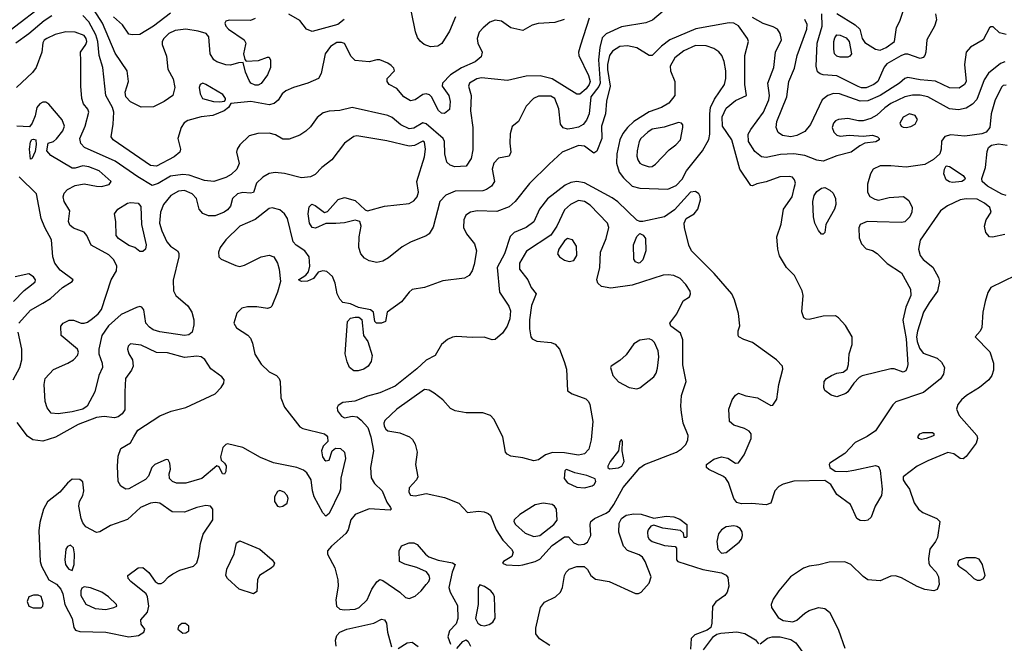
# Model space of a CAD drawing. Extents: x 1173029 to 1307123, y 522559 to 678521.
# Tile 143 of 256: x 1231855 to 1238252, y 547663 to 551717. Entities that reach past the tile are written whole.
import ezdxf

# ---------------------------------------------------------------- set-up
doc = ezdxf.new("R2010")
doc.units = 0

msp = doc.modelspace()

# ---------------------------------------------------------------- linework, layer by layer
at = {"layer": '0CON10XD'}
for points in [[(1232025.4, 551824.6), (1231794.1, 551645.9)], [(1233385, 551724.2), (1233355, 551711.1), (1233215, 551713.8), (1233195, 551706.2), (1233188.8, 551695), (1233193.3, 551675), (1233211.2, 551655), (1233313.8, 551585), (1233323.8, 551565), (1233322, 551555), (1233309.2, 551495), (1233317.5, 551457.5), (1233327.5, 551447.5), (1233407.6, 551452.4), (1233465, 551473.8), (1233475, 551473.3), (1233484.2, 551454.2), (1233484.3, 551405), (1233465, 551358), (1233425, 551301.1), (1233405, 551290.7), (1233385, 551290.9), (1233357.8, 551305), (1233345, 551322.5), (1233323.1, 551375), (1233307.5, 551437.5), (1233276.2, 551436.2), (1233225, 551422.2), (1233195, 551422.7), (1233135, 551441.9), (1233116.2, 551456.2), (1233093.5, 551495), (1233084.5, 551604.5), (1233066.5, 551626.5), (1233015, 551643.2), (1232935, 551655.3), (1232865, 551646.2), (1232825, 551628.1), (1232791.2, 551595), (1232781.6, 551575), (1232781.1, 551555), (1232809.1, 551479.1), (1232817.5, 551395), (1232852.8, 551332.8), (1232862.5, 551275), (1232850.6, 551225), (1232794.4, 551185), (1232725, 551151.2), (1232645, 551148.2), (1232575, 551183.5), (1232543.8, 551215), (1232541.2, 551245), (1232561.9, 551315), (1232552.7, 551385), (1232475, 551498.9), (1232392.6, 551695), (1232318.7, 551808.7)], [(1232065, 551741.8), (1232015, 551708.8), (1231915, 551624.1), (1231829.1, 551565)], [(1235392.7, 551717.3), (1235331.1, 551698.9), (1235222.5, 551692.5), (1235185, 551681.5), (1235125, 551646), (1235045, 551664.6), (1234985, 551706.9), (1234945, 551714.2), (1234909, 551701), (1234865.7, 551664.3), (1234840.4, 551635), (1234826.6, 551595), (1234830.9, 551565), (1234860, 551505), (1234852.7, 551475), (1234815, 551441.8), (1234726.5, 551403.5), (1234655, 551358.5), (1234601.1, 551305), (1234599.4, 551285), (1234643.3, 551225), (1234652.9, 551185), (1234647.9, 551132.1), (1234615, 551107.1), (1234595, 551109.4), (1234575, 551125.8), (1234530, 551215), (1234517.4, 551227.4), (1234495, 551233.8), (1234475, 551230.8), (1234425, 551195.4), (1234395, 551190.3), (1234351.8, 551215), (1234305, 551268.6), (1234256.1, 551296.1), (1234242.5, 551315), (1234242.5, 551335), (1234291.2, 551385), (1234285, 551402.5), (1234269.5, 551419.5), (1234247.5, 551435), (1234195, 551456.7), (1234175, 551456.7), (1234125, 551442), (1234035, 551450.9), (1234007.7, 551477.8), (1233965, 551561.1), (1233945, 551569.6), (1233915, 551567.8), (1233875, 551541.8), (1233840, 551495), (1233812.7, 551367.3), (1233795.9, 551334.1), (1233726.4, 551303.6), (1233633.1, 551276.9), (1233585, 551253.3), (1233561.1, 551235), (1233535.3, 551194.7), (1233508.1, 551171.9), (1233475, 551163.3), (1233356, 551184), (1233227.5, 551172.5), (1233211.2, 551145), (1233183.3, 551125), (1233110, 551095), (1233035, 551085.4), (1232948.1, 551061.9), (1232924, 551046), (1232903.6, 551015), (1232882.5, 550945), (1232900.6, 550875), (1232895.7, 550855), (1232859.4, 550825), (1232745, 550764.7), (1232705, 550770), (1232462.5, 550935), (1232448.6, 550955), (1232462.2, 551037.8), (1232466.5, 551115), (1232457.1, 551145), (1232413.8, 551225), (1232395.3, 551405), (1232372.5, 551485), (1232363, 551575), (1232348.9, 551618.9), (1232305, 551702), (1232265, 551744)], [(1232585, 551618), (1232565, 551623.8), (1232522.7, 551682.7), (1232465, 551734.6)], [(1232835, 551758.8), (1232725, 551675.5), (1232635, 551621.4), (1232585, 551618)], [(1236035, 551772.5), (1235966.7, 551713.3), (1235922.7, 551697.3), (1235765, 551670), (1235665, 551625.8), (1235640.2, 551599.8), (1235623.2, 551536.8), (1235615.2, 551455), (1235627.4, 551305), (1235618.4, 551281.6), (1235566.1, 551215), (1235554.5, 551105), (1235536.6, 551063.4), (1235515, 551036.5), (1235485, 551019.2), (1235445, 551008.9), (1235415, 551005.5), (1235385, 551014.4), (1235367.6, 551037.6), (1235357.4, 551137.4), (1235331.4, 551205), (1235305, 551220), (1235225, 551220.5), (1235192.5, 551205), (1235146.3, 551153.7), (1235096, 551055), (1235055, 551023.3), (1235041.1, 550975), (1235038.9, 550915), (1235045.6, 550855), (1235035, 550830), (1234965, 550815.7), (1234934.5, 550785), (1234925.4, 550745), (1234940.4, 550665), (1234920.5, 550635), (1234888, 550612), (1234865, 550603.5), (1234685, 550601.6), (1234624.2, 550575.8), (1234585.4, 550534.6), (1234541.1, 550368.9), (1234515, 550325.5), (1234495, 550311.1), (1234395, 550270.7), (1234339, 550241), (1234251.9, 550168.1), (1234215, 550146.7), (1234175, 550139.4), (1234125, 550148.9), (1234095, 550166.9), (1234070.6, 550195), (1234059.5, 550235), (1234060.5, 550305), (1234074, 550375), (1234064, 550404), (1234035, 550414), (1233964.4, 550395.6), (1233908.1, 550391.9), (1233845, 550391.2), (1233777.6, 550362.4), (1233755, 550366.7), (1233738.5, 550395), (1233729.6, 550455), (1233735, 550500), (1233753, 550517), (1233775, 550508.1), (1233836.1, 550463.9), (1233855, 550470), (1233925, 550548.5), (1233965, 550561.9), (1234035, 550542), (1234100.5, 550480.5), (1234115, 550473.3), (1234224.6, 550505.4), (1234385, 550522.1), (1234415, 550538.5), (1234437.5, 550565), (1234445.5, 550595), (1234434.6, 550665.4), (1234485.4, 550825), (1234491.2, 550875), (1234485, 550920), (1234475, 550926.9), (1234420.7, 550899.3), (1234385, 550895.4), (1234239.8, 550929.8), (1234045, 550961.4), (1234025, 550957.1), (1233965, 550914.3), (1233882, 550805), (1233817.8, 550755), (1233775, 550710.8), (1233745, 550695.6), (1233685, 550688.1), (1233575, 550717.3), (1233515, 550722.9), (1233475, 550717.6), (1233435, 550693.5), (1233394.5, 550655), (1233375, 550594), (1233355, 550588.6), (1233305, 550593.6), (1233270.8, 550585), (1233237.5, 550555), (1233224.2, 550505), (1233205, 550480), (1233183.8, 550465), (1233125, 550442.5), (1233081.7, 550441.7), (1233045, 550457.5), (1233021.4, 550485), (1233004.5, 550555), (1232975.5, 550585), (1232925, 550607), (1232887.9, 550602.1)], [(1233962.3, 551717.7), (1233921.2, 551685), (1233755, 551639.6), (1233717.5, 551655), (1233675, 551712.2), (1233603.3, 551753.3)], [(1234687.3, 551735), (1234646.7, 551643.3), (1234598.3, 551561.7), (1234572.5, 551545), (1234525, 551540.6), (1234482, 551555), (1234456.6, 551576.6), (1234440.5, 551600.5), (1234426.9, 551636.9), (1234400.8, 551765)], [(1237355, 551274.8), (1237325, 551274.8), (1237301.9, 551281.9), (1237165, 551352.5), (1237075, 551358.5), (1237054.7, 551364.7), (1237038.2, 551378.2), (1237030, 551415), (1237036.2, 551565), (1237067.6, 551675), (1237065.6, 551754.4)], [(1237165, 551757), (1237283.2, 551683.2), (1237312.7, 551655), (1237329.5, 551595), (1237345, 551568.9), (1237415, 551526), (1237445, 551518.2), (1237484.7, 551535.3), (1237539.2, 551575), (1237551.9, 551665), (1237573.4, 551706.6), (1237599.3, 551785)], [(1237804, 551754), (1237810.5, 551715), (1237799.1, 551675), (1237747.8, 551585), (1237742.7, 551505), (1237735, 551484.2), (1237725, 551471.9), (1237705, 551465.6), (1237625, 551493.6), (1237605, 551492.9), (1237578.7, 551481.3), (1237489.7, 551430.3), (1237472.5, 551407.5), (1237430.4, 551315), (1237404.5, 551295), (1237355, 551274.8)], [(1235555, 551725.7), (1235498.5, 551551.5), (1235485.5, 551505), (1235487.3, 551485), (1235550.5, 551355), (1235561.1, 551315), (1235554.8, 551295), (1235535, 551268.3), (1235495, 551233.2), (1235475, 551232.5), (1235315, 551333.3), (1235237.6, 551352.4), (1235145, 551348.8), (1235025, 551322.1), (1234855, 551338.2), (1234825, 551331.6), (1234778.1, 551305), (1234770, 551285), (1234787.5, 551225), (1234783.8, 551125), (1234798.9, 551015), (1234798.8, 550871.2), (1234789.2, 550815), (1234755, 550764.2), (1234681.1, 550761.1), (1234650.9, 550770.9), (1234630.9, 550790.9), (1234617.1, 550845), (1234615.4, 550925), (1234606.2, 550945), (1234495, 551040), (1234474.7, 551045.3), (1234415, 551010.8), (1234385, 551007.9), (1234332.3, 551032.3), (1234275, 551080.8), (1234246.7, 551095), (1234015, 551146.9), (1233935, 551127.1), (1233865, 551122.5), (1233827.6, 551112.4), (1233787.9, 551082.1), (1233745, 551020), (1233715, 550991.4), (1233675, 550965.7), (1233605, 550939.2), (1233565, 550940), (1233517.5, 550967.5), (1233475, 550978.9), (1233402.4, 550977.6), (1233345, 550962), (1233285, 550902.5), (1233268.8, 550875), (1233264, 550855), (1233281.2, 550781.2), (1233265.7, 550745), (1233228.5, 550711.5), (1233195, 550691.8), (1233115.7, 550665.7), (1233055, 550670.9), (1232957.1, 550707.1), (1232915, 550710.9), (1232835, 550699.5), (1232755, 550651.1), (1232715, 550639.4), (1232621.8, 550695), (1232475, 550797.8), (1232276.4, 550886.3), (1232251.9, 550911.9), (1232245.3, 550945), (1232280.8, 551025), (1232304.2, 551115), (1232297.5, 551135), (1232269.2, 551169.2), (1232258.9, 551205), (1232251.8, 551285), (1232251.4, 551448.6), (1232250.6, 551505), (1232284.7, 551555), (1232290.9, 551575), (1232287.4, 551595), (1232273.9, 551613.9), (1232214.7, 551634.7), (1232155, 551638.7), (1232085, 551621.3), (1232031.4, 551595), (1232015, 551583.1), (1232005, 551566.2), (1231999.5, 551505), (1231962.2, 551405), (1231937.5, 551372.5), (1231834.3, 551275.7)], [(1238265, 551290.8), (1238245, 551288.6), (1238235, 551280.8), (1238193.3, 551195), (1238165.6, 551105), (1238157.5, 551015), (1238134.5, 550985.5), (1238105, 550975.6), (1237995, 550960), (1237905, 550967.8), (1237865, 550957.5), (1237843.2, 550926.8), (1237842, 550875), (1237833.8, 550845), (1237792.5, 550807.5), (1237734.6, 550775.4), (1237615, 550758.5), (1237515, 550767.9), (1237445, 550767.1), (1237400.6, 550745), (1237381.9, 550715), (1237363, 550647), (1237362.9, 550595), (1237377.9, 550567.9), (1237409.8, 550549.8), (1237435, 550544.5), (1237505, 550561.8), (1237597.5, 550567.5), (1237631.2, 550541.2), (1237654.1, 550495), (1237650.9, 550465), (1237638.9, 550435), (1237605, 550402.1), (1237585, 550397.7), (1237425, 550401.9), (1237360, 550405), (1237314.5, 550385.5), (1237305.9, 550364.1), (1237309.7, 550299.7), (1237325, 550260), (1237355, 550227.5), (1237395.9, 550215.9), (1237425, 550196.7), (1237491.7, 550131.7), (1237585, 550072), (1237643.1, 549965), (1237644.5, 549925), (1237612.1, 549847.9), (1237592.7, 549762.7), (1237615, 549642.5), (1237625.5, 549475), (1237621.9, 549455), (1237611.2, 549435), (1237595, 549426.2), (1237536.7, 549446.7), (1237515, 549447.8), (1237327.9, 549402.1), (1237308.8, 549391.2), (1237273.8, 549355), (1237235, 549297.5), (1237222.3, 549287.7), (1237165, 549266), (1237127, 549277), (1237085, 549307.5), (1237080, 549325), (1237082, 549365), (1237096, 549385), (1237130, 549405), (1237165, 549418.9), (1237204.3, 549425.7), (1237231.2, 549445), (1237240, 549475), (1237244.2, 549545), (1237264.3, 549605), (1237264.4, 549654.4), (1237219.8, 549729.8), (1237175, 549779.2), (1237155, 549792.9), (1237075, 549790.6), (1236985, 549767.1), (1236965, 549770), (1236949.7, 549779.7), (1236937.1, 549817.1), (1236944.2, 549925), (1236938.1, 549955), (1236888.2, 550055), (1236837.1, 550105), (1236790.9, 550180.9), (1236780.5, 550225), (1236773.3, 550305), (1236802.6, 550387.4), (1236816.5, 550485), (1236874.5, 550565), (1236889.4, 550630.6), (1236894.4, 550655), (1236889.4, 550675), (1236875, 550692.5), (1236855, 550698.1), (1236794.4, 550694.4), (1236705, 550662.5), (1236645, 550650), (1236615, 550636.7), (1236605, 550640), (1236533.8, 550745), (1236482.2, 550935), (1236421.5, 551025), (1236419.6, 551085), (1236445, 551142.5), (1236505, 551191.9), (1236576, 551225), (1236565.3, 551295), (1236565.9, 551484.1), (1236589.2, 551575), (1236582.5, 551595), (1236525, 551676.4), (1236495, 551694.5), (1236465, 551695.5), (1236247.8, 551657.8)], [(1238255, 551442.5), (1238226.9, 551433.1), (1238149.9, 551370.1), (1238121.9, 551325), (1238072.7, 551197.3), (1238045, 551167.1), (1238005, 551142.3), (1237955, 551131.8), (1237895, 551138), (1237754.4, 551214.4), (1237705, 551226.2), (1237655, 551226.2), (1237605, 551215.3), (1237515, 551171.7), (1237475.2, 551144.8), (1237423.2, 551096.8), (1237385, 551074.5), (1237335, 551060), (1237305, 551060), (1237235, 551073.5), (1237175, 551067.8), (1237155, 551058.6), (1237143.3, 551045), (1237134.5, 551015), (1237145.5, 550985.5), (1237165, 550966), (1237185, 550960), (1237245, 550967.1), (1237335, 550960), (1237395, 550965.7), (1237428.8, 550955), (1237438.8, 550945), (1237438.8, 550935), (1237416.6, 550923.4), (1237345, 550913.8), (1237312.7, 550897.3), (1237256.7, 550855), (1237165, 550830.9), (1237075, 550797.9), (1237035, 550803.2), (1236956.4, 550833.6), (1236885, 550845.9), (1236798.8, 550841.2), (1236705, 550820.8), (1236675, 550826.4), (1236630.3, 550860.3), (1236590.3, 550925), (1236587.6, 550972.4), (1236606, 551004), (1236688, 551115), (1236723.1, 551195), (1236726.8, 551225), (1236714.6, 551305), (1236754.7, 551405), (1236765.3, 551504.7), (1236803.6, 551585), (1236796.3, 551626.3), (1236779.2, 551655), (1236751.1, 551671.1), (1236685, 551691.2), (1236615, 551732.1)], [(1238265, 551620.6), (1238221.7, 551631.7), (1238179.5, 551669.5), (1238165, 551671.2), (1238155, 551663.8), (1238114.2, 551585), (1238032.7, 551537.3), (1238004.6, 551505.4), (1237992.5, 551425), (1238003.6, 551315), (1237994.4, 551295), (1237957.9, 551272.1), (1237895, 551273.1), (1237805, 551316.4), (1237704.8, 551324.8), (1237625, 551340.5), (1237605, 551335.6), (1237571.5, 551305), (1237445, 551223.4), (1237365, 551188.6), (1237315, 551187.9), (1237182, 551235), (1237142.1, 551237.9), (1237105.7, 551225), (1237068.2, 551195), (1236992.7, 551035), (1236955, 550989.1), (1236905, 550963.9), (1236865.4, 550955.4), (1236810, 550965), (1236783.1, 550983.1), (1236769.6, 551015), (1236774.1, 551055), (1236838.4, 551215), (1236851.3, 551315), (1236888, 551402), (1236906.5, 551485), (1236969.5, 551655), (1236970.8, 551685), (1236955, 551719.1)], [(1236247.8, 551657.8), (1236080, 551585), (1236025.5, 551544.5), (1235965, 551484.6), (1235945, 551484.7), (1235865, 551534.6), (1235805, 551546.2), (1235755, 551542.9), (1235706.8, 551513.2), (1235687.8, 551485), (1235673.4, 551426.6), (1235673.2, 551393.2), (1235690.3, 551285), (1235666.8, 551186.8), (1235660.9, 551105), (1235635.6, 551025), (1235638.2, 550945), (1235605, 550862), (1235585, 550850), (1235524.5, 550894.5), (1235485, 550898.2), (1235379.4, 550855), (1235295, 550776.9), (1235167.1, 550652.9), (1235074.5, 550535), (1235035, 550500.9), (1234955, 550470), (1234826.3, 550473.7), (1234783.3, 550465), (1234754.6, 550445.4), (1234740, 550415), (1234739.4, 550365), (1234757.5, 550325), (1234809.7, 550259.7), (1234822.9, 550215), (1234808.7, 550125), (1234794.7, 550085.3), (1234775, 550053.1), (1234745, 550036.4), (1234605, 550018.5), (1234485, 549975.5), (1234405, 549962.2), (1234385, 549945.7), (1234335, 549882.2), (1234243.3, 549815), (1234232.5, 549755), (1234205, 549743.8), (1234173.6, 549743.6), (1234162.5, 549755), (1234153.3, 549815), (1234135, 549830), (1234055.9, 549845.9), (1234005, 549869.2), (1233955, 549879.2), (1233935, 549900), (1233918.5, 549935), (1233904.6, 550004.6), (1233888.3, 550048.3), (1233849.7, 550079.7), (1233825, 550084.2), (1233795, 550076.2), (1233763.3, 550035), (1233725, 550016.2), (1233685, 550014.3), (1233667.5, 550025), (1233714.1, 550055.9), (1233731.7, 550078.3), (1233740, 550115), (1233736, 550175), (1233707.1, 550215), (1233651.9, 550251.9), (1233632.5, 550272.5), (1233595.5, 550425), (1233575.6, 550455), (1233545, 550480), (1233495, 550494.5), (1233475, 550490), (1233385, 550417.9), (1233284.4, 550375), (1233194, 550286), (1233158.1, 550235), (1233145.8, 550205), (1233148, 550175), (1233165, 550159.2), (1233258.6, 550118.6), (1233285, 550113.5), (1233315, 550120.5), (1233425, 550174.5), (1233475, 550186.5), (1233505.4, 550175.4), (1233531.1, 550135), (1233541.5, 550095), (1233549.4, 550015), (1233529.1, 549945), (1233492.9, 549855), (1233483.8, 549845), (1233465, 549839.4), (1233395, 549849.5), (1233335, 549849.5), (1233298.5, 549841.5), (1233265, 549809.2), (1233246, 549745), (1233264.4, 549714.4), (1233336.4, 549666.4), (1233355, 549645.8), (1233367.9, 549615), (1233383.7, 549543.7), (1233425, 549478.5), (1233475, 549427.8), (1233523.6, 549403.6), (1233540.8, 549385), (1233547.1, 549365), (1233551.9, 549258.1), (1233575, 549198), (1233675, 549070), (1233695, 549060), (1233835, 549025.7), (1233847.5, 549015), (1233854, 549005), (1233856.2, 548975), (1233825.9, 548944.1), (1233815.8, 548915), (1233822.9, 548875), (1233835, 548856.7), (1233845, 548850), (1233865.9, 548854.1), (1233886.2, 548915), (1233907.7, 548932.3), (1233939.1, 548929.1), (1233965.8, 548905), (1233972.5, 548865), (1233942.3, 548737.7), (1233939.2, 548665), (1233932.5, 548645), (1233865, 548506.7), (1233845, 548490), (1233825, 548512), (1233767.5, 548615), (1233756.4, 548655), (1233748.8, 548725), (1233720.8, 548770.8), (1233698.3, 548788.3), (1233655.7, 548805.7), (1233505, 548836.6), (1233420.2, 548870.2), (1233305, 548936.1), (1233205, 548959.4), (1233193.9, 548956.1), (1233174.4, 548935), (1233158.8, 548875), (1233163, 548853), (1233186.7, 548835), (1233196.6, 548816.6), (1233195, 548780), (1233185, 548762.5), (1233173.3, 548765), (1233150, 548810), (1233135, 548817.5), (1233038.8, 548735), (1232935, 548703.6), (1232873.6, 548703.6), (1232848.8, 548715), (1232828, 548735), (1232826.1, 548763.9), (1232833.8, 548795), (1232830, 548835), (1232820, 548855), (1232807, 548857), (1232733.3, 548825), (1232714.3, 548805.7), (1232691.3, 548748.7), (1232672.2, 548727.8), (1232565, 548668.1), (1232545, 548665.8), (1232511.2, 548685), (1232494.5, 548714.5), (1232489.5, 548815), (1232495, 548880), (1232511.2, 548928.8), (1232575, 548966), (1232595.6, 549005), (1232622.2, 549047.8), (1232765, 549142.2), (1232838.8, 549171.2), (1232935, 549195.6), (1233125.8, 549285), (1233164.6, 549325.4), (1233180.6, 549355), (1233182.5, 549375), (1233168.9, 549395), (1233096.4, 549446.3), (1233058.6, 549508.6), (1233034.6, 549524.6), (1233005, 549529.6), (1232925, 549521.8), (1232815, 549552.1), (1232745, 549553.5), (1232645, 549600.4), (1232575, 549608.8), (1232558.8, 549595), (1232555.9, 549574.1), (1232564.4, 549545), (1232587.5, 549505), (1232591.5, 549465), (1232581.5, 549438.5), (1232542.2, 549385), (1232537.3, 549297.3), (1232538.3, 549181.7), (1232520, 549155), (1232494.5, 549135.5), (1232472.1, 549127.9), (1232405, 549137.5), (1232355, 549130), (1232235.6, 549085), (1232087.1, 549002.9), (1232005, 548976.2), (1231940, 548985), (1231905, 549010.6), (1231838.1, 549098.1)], [(1237185, 551472.9), (1237165, 551479.1), (1237149.6, 551495), (1237143.4, 551525), (1237144.7, 551575), (1237150.9, 551599.1), (1237165, 551618.6), (1237185, 551616.5), (1237225, 551599.1), (1237244.6, 551575), (1237260, 551495), (1237249.3, 551480.7), (1237235, 551474.3), (1237185, 551472.9)], [(1236065, 550614.3), (1236120.3, 550639.7), (1236159.5, 550680.5), (1236187.1, 550735), (1236291.1, 550865), (1236331.4, 550938.6), (1236338.3, 550971.7), (1236338.1, 551105), (1236344.1, 551145), (1236369.3, 551200.7), (1236434.6, 551295), (1236443.1, 551335), (1236443.1, 551385), (1236432.7, 551445), (1236416.5, 551485), (1236397.3, 551507.3), (1236365, 551528.5), (1236315, 551546.9), (1236245, 551550), (1236168.9, 551515), (1236110.9, 551469.1), (1236081.1, 551415), (1236082.5, 551385), (1236111.1, 551315), (1236111.1, 551225), (1236073.1, 551175), (1236024.7, 551145.3), (1235945, 551117.5), (1235845, 551055.4), (1235804.4, 551015.6), (1235773.9, 550976.1), (1235754.7, 550935), (1235733.7, 550845), (1235732.4, 550785), (1235750, 550725), (1235777.7, 550687.8), (1235835, 550634.5), (1235885, 550620.7), (1236065, 550614.3)], [(1233155, 551183.8), (1233185, 551187.5), (1233192.5, 551195), (1233192.5, 551205), (1233175, 551230), (1233065, 551295.8), (1233045, 551303.8), (1233026.7, 551295), (1233022, 551275), (1233027.5, 551235), (1233043.8, 551205), (1233115, 551185.8), (1233155, 551183.8)], [(1232887.9, 550602.1), (1232836.1, 550573.9), (1232789.7, 550515), (1232770.2, 550465), (1232764, 550395), (1232777.7, 550345), (1232812.1, 550272.1), (1232835, 550245.4), (1232880, 550215), (1232888.9, 550198.9), (1232889.4, 550175), (1232853.2, 550023.2), (1232854.3, 549955), (1232869.4, 549925), (1232946.6, 549856.6), (1232974.4, 549815), (1232987.1, 549765), (1232987, 549733), (1232976.2, 549685), (1232955, 549669.2), (1232925, 549664.5), (1232765, 549688.1), (1232721.4, 549701.4), (1232697.4, 549717.4), (1232673.8, 549745), (1232660.8, 549830.8), (1232647.9, 549847.9), (1232635, 549851.5), (1232613.4, 549846.6), (1232515, 549799.6), (1232432.6, 549727.4), (1232387.7, 549665), (1232368.6, 549575), (1232368.6, 549545), (1232391.1, 549485), (1232393.1, 549455), (1232369.4, 549405), (1232342.6, 549297.4), (1232292.7, 549205), (1232266, 549185), (1232195, 549167.5), (1232104.5, 549154.5), (1232059.7, 549159.7), (1232033, 549193), (1232020, 549235), (1232013.1, 549345), (1232020, 549385), (1232075, 549442.9), (1232166.8, 549483.2), (1232205, 549506.7), (1232230, 549535), (1232236.7, 549555), (1232230, 549575), (1232123.9, 549663.9), (1232122.5, 549725), (1232137.5, 549745), (1232175.8, 549764.2), (1232205, 549762.9), (1232254.6, 549744.6), (1232275, 549743.5), (1232295, 549750.5), (1232328.1, 549775), (1232365.9, 549804.1), (1232386.7, 549833.3), (1232450.3, 550025), (1232484.6, 550085), (1232486.8, 550115), (1232467.7, 550155), (1232435, 550188.9), (1232320.5, 550250.5), (1232291.8, 550315), (1232275, 550336.7), (1232205, 550361.1), (1232180.9, 550380.9), (1232173.1, 550405), (1232180.6, 550475), (1232143.3, 550535), (1232137.3, 550565), (1232145, 550588.6), (1232165, 550612.5), (1232215, 550639.6), (1232275, 550650.9), (1232353.7, 550633.7), (1232387, 550633), (1232436, 550645), (1232450, 550665), (1232370.8, 550735), (1232305, 550761.2), (1232265, 550766.1), (1232215, 550751.1), (1232195, 550752.5), (1232058, 550835), (1232030.8, 550865), (1232040, 550915), (1232075, 550926), (1232095, 550942.5), (1232136.1, 550995), (1232146.7, 551025), (1232131.8, 551065), (1232045, 551167.5), (1232025, 551180), (1232005, 551180), (1231985, 551170), (1231966, 551145), (1231955, 551092.5), (1231935.9, 551044.1), (1231919.3, 551020.7), (1231835.5, 551025.5)], [(1237615, 551015.5), (1237645, 551022.5), (1237672.1, 551037.9), (1237687.3, 551067.3), (1237673.3, 551095), (1237635, 551104.2), (1237595, 551084.2), (1237574.3, 551045), (1237582.9, 551025), (1237595, 551018.5), (1237615, 551015.5)], [(1235945, 550760.5), (1235965, 550763.6), (1235985, 550776.7), (1236075, 550870), (1236117.7, 550902.3), (1236147.5, 550935), (1236164.2, 551015), (1236162.5, 551032.5), (1236154.1, 551044.1), (1236135, 551047.5), (1236042.8, 551017.2), (1235965, 551004.6), (1235935, 550986), (1235890, 550945), (1235879.6, 550925), (1235866.2, 550863.8), (1235865, 550830), (1235871.5, 550805), (1235884.6, 550784.6), (1235900, 550775), (1235945, 550760.5)], [(1231925, 550810), (1231918, 550875), (1231926.4, 550923.6), (1231935, 550937.5), (1231945, 550940), (1231960, 550935), (1231962.5, 550905), (1231955, 550860), (1231935, 550812.5), (1231925, 550810)], [(1238265, 550573.5), (1238235, 550583.5), (1238143.5, 550635), (1238107.5, 550665), (1238106.4, 550685), (1238130.4, 550755), (1238140.4, 550859.6), (1238149.2, 550885), (1238167.9, 550902.1), (1238215, 550909.1), (1238271.2, 550901.2)], [(1237915, 550657.5), (1237895, 550662.5), (1237875, 550676.7), (1237860, 550715), (1237863.3, 550745), (1237875, 550767.5), (1237895, 550763.3), (1237983.9, 550703.9), (1237996.7, 550685), (1237993.3, 550675), (1237975, 550664.4), (1237915, 550657.5)], [(1231850.5, 549745), (1231925, 549828.2), (1232005, 549874.1), (1232055.5, 549905), (1232134, 549976), (1232196.7, 550015), (1232202.5, 550025), (1232118.3, 550088.3), (1232083.8, 550135), (1232069.6, 550175), (1232062, 550285), (1232018.8, 550365), (1231994.8, 550424.8), (1231964.5, 550585), (1231851.3, 550695)], [(1237764, 549876), (1237726, 549815), (1237687.2, 549692.8), (1237680.8, 549655), (1237684.8, 549625), (1237700.6, 549580.6), (1237725, 549549.6), (1237815, 549516.4), (1237845, 549490.8), (1237863.1, 549455), (1237856.8, 549413.2), (1237837, 549383), (1237726.9, 549293.1), (1237546.9, 549233.1), (1237527.5, 549212.5), (1237414.2, 549045), (1237362, 549008), (1237282.4, 548967.6), (1237215, 548898), (1237118.8, 548835), (1237114.2, 548825), (1237118.8, 548805), (1237153.2, 548783.2), (1237225, 548779.4), (1237275, 548787.8), (1237415, 548820), (1237435, 548812), (1237446.5, 548786.5), (1237458.3, 548665), (1237453.2, 548625), (1237414, 548555), (1237386, 548484), (1237365.4, 548464.6), (1237345, 548458.9), (1237315, 548460.6), (1237293.7, 548473.7), (1237251.8, 548565), (1237165, 548630.6), (1237124.2, 548695), (1237085, 548721.9), (1236885, 548716.5), (1236815, 548697.7), (1236787.4, 548682.6), (1236761.5, 548655), (1236735.8, 548574.2), (1236705, 548562.5), (1236611.1, 548571.1), (1236545, 548569.5), (1236515, 548578.1), (1236494.6, 548605), (1236459.5, 548709.5), (1236443.8, 548733.8), (1236427, 548747), (1236332.4, 548792.4), (1236318, 548805), (1236318, 548825), (1236365, 548859.5), (1236415, 548875.4), (1236455, 548867.5), (1236505, 548834.2), (1236525, 548835.8), (1236562.2, 548887.8), (1236607.5, 548995), (1236607.5, 549025), (1236595, 549042), (1236565, 549059.2), (1236495, 549081.4), (1236466, 549105), (1236462.7, 549185), (1236484.6, 549245.4), (1236505, 549276), (1236525, 549290), (1236572.1, 549272.1), (1236649.3, 549259.3), (1236735, 549210), (1236748.3, 549211.7), (1236775, 549250), (1236787.5, 549345), (1236813.8, 549445), (1236811.2, 549465), (1236772, 549505), (1236615, 549618.5), (1236558.8, 549638.8), (1236527.5, 549655), (1236523.3, 549665), (1236523.3, 549695), (1236533.9, 549726.1), (1236526.1, 549806.1), (1236500, 549895), (1236481.2, 549935), (1236367.1, 550067.1), (1236220.6, 550215), (1236202.2, 550252.2), (1236173.3, 550365), (1236171.4, 550395), (1236186, 550425), (1236237.5, 550455), (1236261.5, 550485), (1236278.1, 550545), (1236277, 550567), (1236268, 550585), (1236245, 550600), (1236214.2, 550595.8), (1236109.7, 550480.3), (1236045, 550435.8), (1235904.1, 550404.1), (1235885, 550404), (1235864.5, 550414.5), (1235742.2, 550532.2), (1235705, 550559.1), (1235525, 550655.3), (1235475, 550666.1), (1235435, 550657.7), (1235398.8, 550641.2), (1235285, 550553.3), (1235232.5, 550485), (1235195, 550401.9), (1235145, 550366.4), (1235067.4, 550332.6), (1235041.7, 550308.3), (1235004.1, 550195), (1234956.9, 550105), (1234972.5, 549945), (1235032.9, 549855), (1235043.1, 549825), (1235038.5, 549771.5), (1235023.1, 549725), (1234991, 549679), (1234945, 549637.1), (1234925, 549635.7), (1234873.8, 549653.8), (1234795, 549651.1), (1234692.6, 549657.4), (1234666.8, 549653.2), (1234635, 549638), (1234596, 549605), (1234553.3, 549535), (1234495, 549504.2), (1234435, 549447.9), (1234294.3, 549335.7), (1234195, 549290.4), (1234115, 549268.6), (1234032.7, 549237.3), (1233955, 549229.2), (1233925, 549210), (1233918.6, 549195), (1233920, 549175), (1233945, 549138.8), (1233965, 549128.8), (1234015, 549140), (1234047.5, 549135), (1234074.4, 549114.4), (1234116.1, 549066.1), (1234135.7, 549005), (1234153.1, 548915), (1234134.5, 548805), (1234138.3, 548738.3), (1234161.2, 548701.2), (1234209.4, 548655), (1234239.3, 548580.7), (1234263.3, 548545), (1234267.5, 548535), (1234261.7, 548528.3), (1234125, 548538.1), (1234035, 548500.9), (1234006.7, 548465), (1233988.3, 548401.7), (1233973.2, 548376.8), (1233880, 548295), (1233855.7, 548265), (1233855, 548243.3), (1233903.5, 548153.5), (1233921.2, 548075), (1233923.5, 548035), (1233909.6, 547945), (1233913.8, 547903.8), (1233934.2, 547885), (1233965, 547879.7), (1234035, 547885.4), (1234060, 547895), (1234112, 547945), (1234141.9, 548015), (1234175, 548062.5), (1234195, 548077.1), (1234215, 548070.6), (1234325.9, 547995.9), (1234361.8, 547961.8), (1234385, 547954.4), (1234425, 547968.9), (1234464.3, 548005), (1234496.2, 548045), (1234513.3, 548065), (1234518.8, 548085), (1234516.2, 548105), (1234497.9, 548127.9), (1234435.5, 548155.5), (1234356.8, 548176.8), (1234323.3, 548195), (1234320, 548265), (1234335, 548297.5), (1234385, 548316.2), (1234415, 548316.2), (1234437.5, 548305), (1234491.7, 548241.7), (1234513.3, 548225), (1234574.5, 548204.5), (1234666.8, 548186.8), (1234683.8, 548175), (1234665.7, 548125), (1234644, 548025), (1234650.8, 547995), (1234699, 547909), (1234702.2, 547825), (1234690.3, 547789.7), (1234646.7, 547743.3), (1234636.5, 547705), (1234655, 547658)], [(1237075, 550322.5), (1237065, 550323.3), (1237045, 550346.7), (1237021.4, 550395), (1237012.2, 550435), (1237008.5, 550535), (1237017.1, 550575), (1237035, 550601.1), (1237065, 550621.5), (1237085, 550625.5), (1237119.2, 550609.2), (1237139.8, 550589.8), (1237154.4, 550555), (1237158.1, 550515), (1237149.4, 550485), (1237092.9, 550385), (1237085.7, 550334.3), (1237075, 550322.5)], [(1232655, 550210), (1232635, 550210), (1232603.3, 550235), (1232565, 550249.4), (1232498, 550295), (1232482, 550315), (1232480, 550405), (1232470.8, 550455), (1232492.5, 550485), (1232555, 550524.5), (1232575, 550528.9), (1232624.2, 550524.2), (1232642.4, 550502.4), (1232647.3, 550385), (1232677.3, 550252.7), (1232673.3, 550225), (1232655, 550210)], [(1235095, 548168), (1235125, 548172.9), (1235205, 548194.5), (1235235, 548209.5), (1235315, 548300), (1235395, 548355.6), (1235420, 548355), (1235455.5, 548315.5), (1235485, 548303.1), (1235523.4, 548306.6), (1235545, 548320.8), (1235565.6, 548365), (1235560.6, 548435), (1235565.7, 548455), (1235590, 548475), (1235665, 548508.4), (1235686.1, 548523.8), (1235715, 548564.6), (1235775, 548676.7), (1235885, 548804.4), (1235913.8, 548826.2), (1236122.5, 548905), (1236155, 548926.7), (1236182.9, 548955), (1236196.7, 548985), (1236197.5, 549015), (1236165.6, 549095), (1236155, 549162.5), (1236150, 549205), (1236154.4, 549275), (1236184.3, 549365), (1236162.4, 549472.4), (1236162.5, 549635), (1236148.1, 549678.1), (1236086.2, 549725), (1236078, 549745), (1236125.5, 549804.5), (1236165, 549890), (1236206.7, 549915), (1236213.8, 549935), (1236211.7, 549951.7), (1236183.3, 549995), (1236145.4, 550035.4), (1236105, 550054.5), (1236069.1, 550059.1), (1236035, 550055.3), (1235835, 549991.2), (1235695, 549970.9), (1235635, 549982.9), (1235611.4, 550005), (1235605.6, 550025), (1235623.8, 550105), (1235628.8, 550205), (1235664.5, 550295), (1235682.7, 550365), (1235674.4, 550395), (1235561, 550511), (1235525, 550534.7), (1235485, 550542.5), (1235434.4, 550515.6), (1235395, 550480.5), (1235345, 550375.5), (1235305, 550316.4), (1235147, 550213), (1235101.8, 550135), (1235102.9, 550095), (1235155.6, 550025), (1235177.1, 549975), (1235210, 549935), (1235180.8, 549859.2), (1235167, 549765), (1235166.4, 549706.4), (1235175.5, 549655.5), (1235185, 549642), (1235215, 549627.8), (1235308.9, 549618.9), (1235335, 549607.8), (1235362.5, 549575), (1235393.3, 549495), (1235407.5, 549445), (1235413.3, 549305), (1235445, 549285.8), (1235532.7, 549252.7), (1235551.2, 549235), (1235560, 549215), (1235578.9, 549105), (1235567.7, 548985), (1235553.8, 548925), (1235525, 548893.9), (1235485, 548887.1), (1235395, 548902.2), (1235316.2, 548903.8), (1235271.4, 548888.6), (1235225, 548855.6), (1235195, 548849.4), (1235125, 548867.8), (1235045, 548879.4), (1235021.7, 548891.7), (1235011.4, 548905), (1234994.4, 549005), (1234935, 549119.2), (1234913.5, 549143.5), (1234865, 549160.9), (1234755, 549161.4), (1234683.4, 549173.4), (1234655, 549190), (1234604.4, 549245), (1234548.5, 549288.5), (1234515, 549307.9), (1234485, 549313.5), (1234304.4, 549185), (1234228.3, 549111.7), (1234220.6, 549095), (1234223.1, 549075), (1234234.5, 549054.5), (1234247.5, 549045), (1234325, 549031.4), (1234386.7, 549005), (1234407.4, 548987.4), (1234425, 548956.7), (1234436.7, 548905), (1234427.1, 548825), (1234441.2, 548745), (1234433.8, 548725), (1234385.4, 548674.6), (1234383.4, 548646.6), (1234395, 548627.1), (1234425, 548621.5), (1234495, 548637.5), (1234615, 548611.1), (1234707.5, 548575), (1234765, 548513.8), (1234835, 548522.7), (1234872.2, 548517.8), (1234897.9, 548507.9), (1234913.3, 548493.3), (1234950.9, 548400.9), (1234994, 548334), (1235050, 548275), (1235060.8, 548255), (1235052.7, 548227.3), (1234997.5, 548195), (1234992.5, 548185), (1235015, 548172.5), (1235095, 548168)], [(1238255, 550319.5), (1238175, 550302.9), (1238155, 550305.8), (1238133, 550333), (1238122.9, 550375), (1238134.6, 550415), (1238166.9, 550465), (1238157.8, 550495), (1238122.5, 550525), (1238075, 550549.4), (1238005, 550553.2), (1237964.3, 550545), (1237882.8, 550507.2), (1237836.7, 550475), (1237706.4, 550283.6), (1237693.8, 550225), (1237704.6, 550185), (1237725, 550158.9), (1237788.4, 550108.4), (1237825, 550040), (1237831.7, 550015), (1237818.8, 549951.2), (1237764, 549876)], [(1235875, 550134.2), (1235855, 550143.3), (1235845, 550160), (1235842.7, 550252.7), (1235865, 550307.5), (1235885, 550326.7), (1235905.9, 550315.9), (1235920, 550295), (1235923.8, 550215), (1235903.8, 550155), (1235885, 550136.2), (1235875, 550134.2)], [(1235425, 550145.6), (1235455, 550151.2), (1235475.6, 550185), (1235472.2, 550245), (1235446.4, 550286.4), (1235415, 550294.4), (1235395, 550279.4), (1235358.2, 550225), (1235350, 550195), (1235361.9, 550175), (1235395, 550152.7), (1235425, 550145.6)], [(1231815, 549885.7), (1231883.2, 549956.8), (1231932.5, 549992.5), (1231956.2, 550013.8), (1231958.6, 550025), (1231945, 550045.7), (1231915.5, 550065.5), (1231825, 550044.6)], [(1238325, 550054.7), (1238165, 549975.6), (1238145, 549942.5), (1238127.6, 549885), (1238112.3, 549815), (1238105.5, 549715), (1238095, 549692), (1238062.5, 549655), (1238157.6, 549557.6), (1238182.5, 549485), (1238181.7, 549438.3), (1238170.5, 549405), (1238150.6, 549375), (1238091.9, 549325), (1238006.4, 549273.7), (1237973.2, 549246.8), (1237949.1, 549215), (1237941.2, 549185), (1237958.2, 549145), (1238073.1, 549015), (1238078.1, 548995), (1238069.4, 548965), (1238005, 548878), (1237985, 548862), (1237965, 548864), (1237924.5, 548894.5), (1237885, 548902.5), (1237755, 548850), (1237685.3, 548814.7), (1237594.2, 548745), (1237594, 548725), (1237606.9, 548705), (1237635, 548664.2), (1237666.5, 548576.5), (1237694.6, 548534.6), (1237722.8, 548512.8), (1237813.8, 548475), (1237834, 548455), (1237818, 548352), (1237805, 548324), (1237768, 548275), (1237760, 548215), (1237761.4, 548185), (1237768.9, 548168.9), (1237810, 548125), (1237825.4, 548095), (1237828.1, 548045), (1237815, 548013.8), (1237795, 548004), (1237735, 548012.5), (1237685, 548031.4), (1237585, 548088), (1237545, 548102), (1237515, 548100), (1237445, 548068.6), (1237365, 548075.7), (1237335, 548096.9), (1237255, 548175.5), (1237215, 548191.9), (1237115, 548191.4), (1237047.4, 548172.6), (1236985, 548165.3), (1236948, 548152), (1236863.8, 548096.2), (1236786.2, 548005), (1236750.1, 547949.9), (1236737.5, 547915), (1236738.9, 547895), (1236782, 547832), (1236815, 547811.8), (1236877, 547803), (1236905, 547814.1), (1236955, 547858.7), (1236985, 547876.9), (1237045, 547895.5), (1237085, 547890), (1237115.5, 547865.5), (1237126.8, 547846.8), (1237175, 547748.8), (1237215, 547630.8)], [(1234055, 549433.5), (1234025, 549434.4), (1233998.1, 549455), (1233982.2, 549492.2), (1233970.5, 549545), (1233984, 549755), (1234004.1, 549775.9), (1234035, 549783.3), (1234057.5, 549782.5), (1234078.8, 549768.8), (1234088.8, 549665), (1234118, 549625), (1234145.6, 549535), (1234137.5, 549495), (1234120, 549465), (1234091.2, 549445), (1234055, 549433.5)], [(1231811.8, 549375), (1231855.5, 549455), (1231869.5, 549505), (1231868.5, 549575), (1231844.5, 549685)], [(1235865, 549316.9), (1235885, 549322.9), (1235975.3, 549394.7), (1235990.7, 549419.3), (1235999, 549451), (1236007.7, 549525), (1236004.1, 549565), (1235978.9, 549618.9), (1235965, 549633.6), (1235945, 549641.8), (1235885, 549633.1), (1235845, 549610), (1235795, 549537.5), (1235755, 549500.8), (1235697.5, 549465), (1235693.3, 549455), (1235708, 549405), (1235745, 549362.2), (1235815, 549326.7), (1235865, 549316.9)], [(1235686.4, 548796.4), (1235745, 548803.8), (1235767.3, 548815), (1235781.2, 548845), (1235768.8, 548915), (1235772.5, 548975), (1235765, 548987.5), (1235753.8, 548975), (1235746.1, 548913.9), (1235690.8, 548845), (1235676.2, 548815), (1235676.7, 548805), (1235686.4, 548796.4)], [(1237715, 548988), (1237696.7, 548995), (1237691.2, 549005), (1237703.8, 549025), (1237725, 549032.9), (1237785, 549033.3), (1237795, 549027.5), (1237793.3, 549015), (1237785, 549008.8), (1237745, 548994.2), (1237715, 548988)], [(1235525, 548674.3), (1235573.9, 548686.1), (1235587.5, 548695), (1235597.5, 548715), (1235593.3, 548733.3), (1235540, 548755), (1235461.5, 548771.5), (1235415, 548791.2), (1235405, 548793.3), (1235395.8, 548784.2), (1235392.9, 548735), (1235415, 548705.6), (1235475, 548678.1), (1235525, 548674.3)], [(1232565, 547704.8), (1232626.5, 547713.5), (1232662, 547735), (1232668, 547755), (1232645, 547786.7), (1232641.9, 547815), (1232684.6, 547865.4), (1232694.6, 547905), (1232685.6, 547965), (1232675.8, 547985), (1232577.8, 548065), (1232560, 548085), (1232557.5, 548105), (1232625, 548154.6), (1232655, 548156.2), (1232695, 548123.3), (1232735, 548066), (1232755, 548052.5), (1232775, 548052.5), (1232790.3, 548059.7), (1232821.2, 548095), (1232850, 548115), (1232895, 548137.9), (1232984.6, 548165.4), (1233005, 548186), (1233018.1, 548231.9), (1233028.7, 548311.3), (1233047.1, 548372.9), (1233108.9, 548465), (1233108.9, 548535), (1233095, 548554.2), (1233065, 548560), (1233005, 548546.9), (1232925, 548515.6), (1232845, 548516.9), (1232765, 548573.1), (1232735, 548578.9), (1232705.3, 548574.7), (1232640, 548545), (1232555, 548468.5), (1232445, 548429.2), (1232375, 548388.1), (1232355, 548384.3), (1232285, 548421.1), (1232265.3, 548445.3), (1232253.5, 548473.5), (1232239.6, 548555), (1232244.7, 548585.3), (1232264.4, 548625), (1232271.4, 548655), (1232265, 548712.5), (1232245, 548728), (1232195, 548729.2), (1232165, 548704.2), (1232115, 548645.6), (1232035, 548582.9), (1232009.5, 548535), (1231985, 548447.5), (1231980.5, 548395), (1231988.5, 548195), (1231996.5, 548165), (1232045, 548075.8), (1232095, 548046.8), (1232122.5, 548015), (1232135, 547984), (1232148.2, 547915), (1232196.5, 547825), (1232205.9, 547765.9), (1232217.7, 547747.7), (1232245, 547740), (1232415, 547736.2), (1232565, 547704.8)], [(1233545, 548550), (1233565, 548553.8), (1233592.5, 548575), (1233600, 548605), (1233592.5, 548625), (1233572.5, 548645), (1233545, 548657.5), (1233530.7, 548649.3), (1233510, 548615), (1233510, 548585), (1233530, 548555), (1233545, 548550)], [(1235195, 548357.3), (1235235, 548364.1), (1235325.3, 548435), (1235346.3, 548463.7), (1235342, 548535), (1235330, 548555), (1235315, 548565.3), (1235255, 548573.5), (1235205, 548563.5), (1235105, 548500.9), (1235068.5, 548465), (1235066.2, 548455), (1235076.2, 548435), (1235138.3, 548378.3), (1235195, 548357.3)], [(1235299.5, 547649.5), (1235232.6, 547692.6), (1235208, 547725), (1235208.3, 547761.7), (1235239.1, 547895), (1235265, 547930), (1235335.5, 547965), (1235367.9, 547995), (1235382.1, 548025), (1235395, 548103.8), (1235405.4, 548124.6), (1235425, 548144.3), (1235475, 548163.3), (1235521.7, 548161.7), (1235545, 548144), (1235565, 548104.2), (1235595, 548080), (1235685.3, 548065.3), (1235855, 547987.3), (1235875, 547986.4), (1235892.9, 547995), (1235945.6, 548055), (1235958.6, 548095), (1235919.3, 548195), (1235902.3, 548222.2), (1235879.2, 548239.2), (1235805, 548265.7), (1235778.6, 548295), (1235748.1, 548385), (1235750, 548445), (1235763.9, 548475), (1235795, 548496.9), (1235845, 548505.3), (1235891.9, 548501.9), (1235974.2, 548475.8), (1236055, 548490.5), (1236105, 548484.4), (1236145, 548470), (1236190, 548435), (1236190, 548355), (1236185, 548350), (1236171.7, 548351.7), (1236168.3, 548378.3), (1236147.5, 548397.5), (1236032.6, 548412.6), (1235975, 548430.8), (1235955, 548424), (1235939.2, 548400.8), (1235932.9, 548385), (1235935.4, 548355.4), (1235945, 548340), (1235965, 548325.6), (1236045, 548299.2), (1236113, 548293), (1236121.7, 548281.7), (1236122.5, 548205), (1236130, 548195), (1236292.7, 548142.7), (1236415, 548120.3), (1236445, 548105.4), (1236455, 548090.8), (1236461.9, 548035), (1236451.6, 547995), (1236436, 547974), (1236377.4, 547932.6), (1236356.9, 547903.1), (1236352.1, 547795), (1236344.7, 547765.3), (1236322.4, 547747.6), (1236242.4, 547717.6), (1236217.1, 547695), (1236212.7, 547625)], [(1236415, 548249.5), (1236445, 548253.6), (1236529.5, 548320.5), (1236545, 548340), (1236551.4, 548365), (1236548.3, 548388.3), (1236535, 548410), (1236515, 548423.1), (1236494, 548426), (1236445, 548419.2), (1236415, 548401.5), (1236395, 548374.2), (1236383.5, 548325), (1236391.5, 548275), (1236415, 548249.5)], [(1232195, 548136.2), (1232210, 548175), (1232211.2, 548245), (1232203.9, 548283.9), (1232185, 548301.9), (1232165, 548292.5), (1232154.1, 548275.9), (1232147.9, 548205), (1232152.9, 548175), (1232165, 548155.8), (1232175, 548144.3), (1232195, 548136.2)], [(1233375, 547983.8), (1233282, 548015), (1233205, 548084.3), (1233194.4, 548105), (1233201.2, 548145), (1233249.2, 548245), (1233264.1, 548315.9), (1233285, 548330), (1233415, 548275.7), (1233495.5, 548205.5), (1233510, 548185), (1233504, 548165), (1233489.3, 548150.7), (1233413.3, 548105), (1233400, 548075), (1233395, 548000), (1233375, 547983.8)], [(1238095, 548074.5), (1238115.8, 548085), (1238126.9, 548105), (1238110.9, 548175), (1238089.4, 548209.4), (1238065, 548219.1), (1238005, 548219.5), (1237965, 548206.7), (1237951.4, 548195), (1237948.6, 548175), (1237957.1, 548165), (1238002.9, 548135), (1238055, 548083.8), (1238075, 548074.6), (1238095, 548074.5)], [(1232415, 547883.8), (1232467.5, 547895), (1232486.7, 547905), (1232483.3, 547915), (1232431.2, 547965), (1232388, 547995), (1232315, 548024.5), (1232275, 548031.1), (1232258.5, 548021.5), (1232251.5, 548005), (1232253.1, 547975), (1232285, 547918.6), (1232345, 547888.5), (1232415, 547883.8)], [(1234875, 547776.9), (1234905, 547784.5), (1234929.1, 547800.9), (1234944.4, 547825.6), (1234938.8, 547965), (1234932.7, 547982.7), (1234915, 548003.8), (1234875, 548032), (1234845, 548042.5), (1234834.2, 548025.8), (1234834.5, 547915), (1234815.9, 547825), (1234831.8, 547795), (1234851.5, 547781.5), (1234875, 547776.9)], [(1231943.2, 547893.2), (1231995, 547894.2), (1232005.8, 547905), (1232008.6, 547925), (1231995, 547966.7), (1231975, 547976.2), (1231945, 547976.2), (1231914.1, 547965.9), (1231904, 547935), (1231915, 547904), (1231943.2, 547893.2)], [(1232915, 547728.8), (1232935, 547731.2), (1232953.3, 547745), (1232953.3, 547775), (1232931.7, 547791.7), (1232908.3, 547791.7), (1232886.7, 547775), (1232882.5, 547755), (1232915, 547728.8)], [(1233911.4, 547645), (1233907, 547683), (1233915.7, 547715), (1233936, 547735), (1233981.2, 547755), (1234155, 547793.1), (1234205, 547820), (1234226.2, 547815), (1234238, 547795), (1234244, 547735), (1234270.5, 547640.5)], [(1236298.3, 547621.7), (1236361.7, 547708.3), (1236385, 547722.7), (1236410.9, 547729.1), (1236515, 547737.7), (1236566.5, 547726.5), (1236636.4, 547686.4), (1236655, 547660)], [(1236665, 547660), (1236713.2, 547696.8), (1236744.5, 547705.5), (1236795, 547706.1), (1236865, 547688.5), (1236897, 547667), (1236943.5, 547603.5)], [(1234315, 547629.2), (1234373, 547667), (1234405, 547670.9), (1234445, 547641.4)], [(1234695, 547630), (1234735, 547676), (1234755, 547686), (1234769.2, 547675), (1234783.3, 547645)]]:
    msp.add_lwpolyline(points, dxfattribs=at)

doc.saveas('drawing.dxf')
